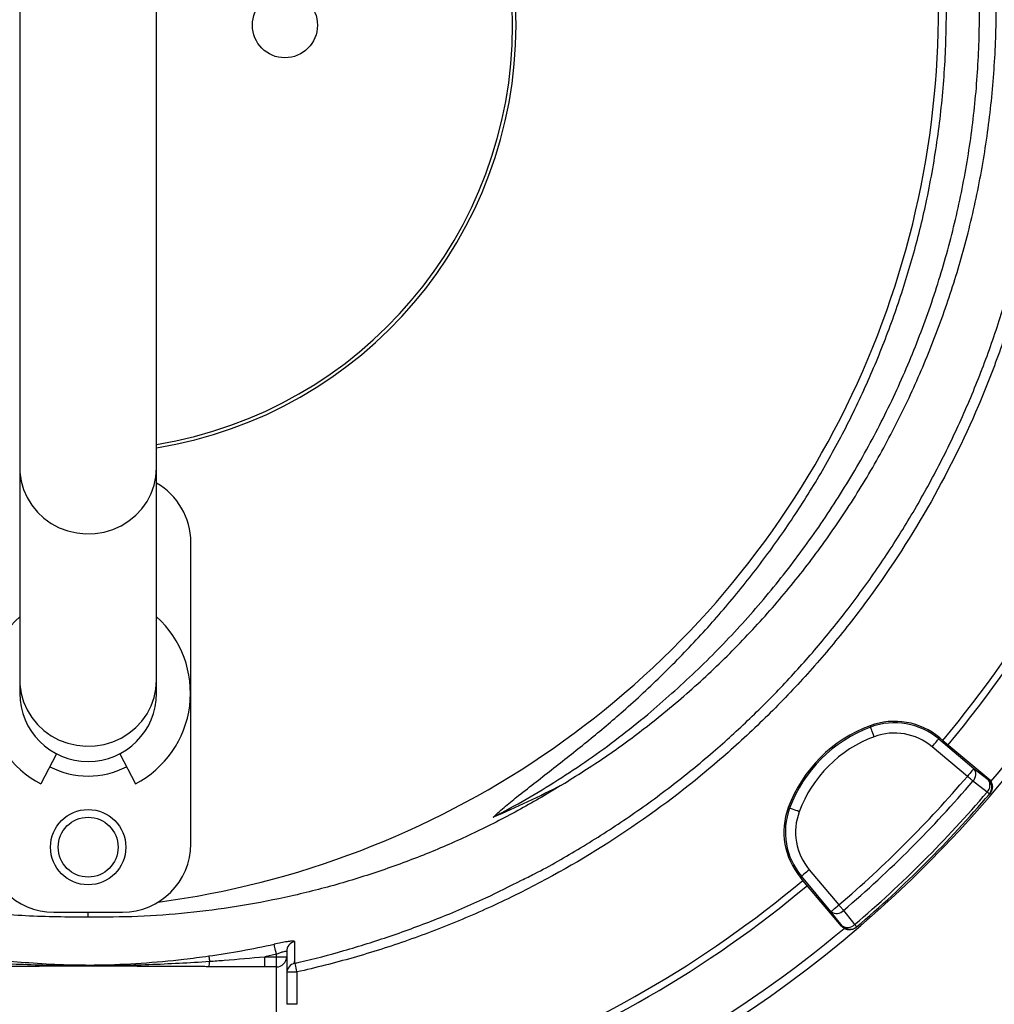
# Model space of a CAD drawing. Header units: millimetres. Extents: x 2267 to 4635, y 1105 to 5811.
# Tile 17 of 23: x 3247 to 3816, y 4053 to 4628. Entities that reach past the tile are written whole.
import ezdxf

# ---------------------------------------------------------------- set-up
doc = ezdxf.new("R2010")
doc.units = ezdxf.units.MM
doc.header["$LTSCALE"] = 2

msp = doc.modelspace()

# ---------------------------------------------------------------- linework, layer by layer
at = {"color": 7, "linetype": 'Continuous', "lineweight": 25}
for p, q in [((3246.86, 4731.4), (3246.86, 4366.03)), ((3326.86, 4366.03), (3326.86, 4731.4)), ((3246.86, 4366.03), (3246.86, 4242.03)), ((3326.86, 4242.03), (3326.86, 4366.03)), ((3346.86, 4146.53), (3346.86, 4322.53)), ((3246.86, 4242.03), (3246.86, 4234.53)), ((3326.86, 4234.53), (3326.86, 4242.03)), ((3743.75, 4215.44), (3744.05, 4214.65)), ((3784.41, 4208.4), (3783.87, 4207.75)), ((3783.87, 4207.75), (3804.45, 4190.49)), ((3784.41, 4208.4), (3786.23, 4206.88)), ((3786.23, 4206.88), (3813.03, 4184.39)), ((3268.39, 4199.05), (3259.25, 4181.49)), ((3305.33, 4199.05), (3314.47, 4181.49)), ((3800.59, 4185.89), (3780.02, 4203.16)), ((3812.72, 4184.03), (3813.03, 4184.39)), ((3813.43, 4175.54), (3813.74, 4175.9)), ((3695.95, 4167.64), (3696.74, 4167.34)), ((3708.23, 4131.38), (3725.5, 4110.8)), ((3702.99, 4126.98), (3703.64, 4127.52)), ((3704.51, 4125.16), (3702.99, 4126.98)), ((3720.9, 4106.94), (3703.64, 4127.52)), ((3727, 4098.36), (3704.51, 4125.16)), ((3266.86, 4106.53), (3306.86, 4106.53)), ((3286.86, 4103.61), (3286.86, 4106.53)), ((3727, 4098.36), (3727.37, 4098.67)), ((3735.49, 4097.65), (3735.85, 4097.96)), ((3402.86, 4083.58), (3402.86, 4080.58)), ((3396.86, 4082.03), (3390.02, 4080.58)), ((3390.02, 4074.6), (3390.02, 4080.58)), ((3390.02, 4080.58), (3396.86, 4080.58)), ((3396.86, 4080.58), (3396.86, 4082.03)), ((3396.86, 4074.6), (3396.86, 4080.58)), ((3396.86, 4080.58), (3402.86, 4080.58)), ((3402.86, 4080.58), (3402.86, 4052.76)), ((3407.04, 4077.38), (3407.56, 4077.53)), ((3396.86, 4074.6), (3390.02, 4074.6)), ((3396.86, 4046.69), (3396.86, 4074.6)), ((3407.53, 4076.76), (3407.53, 4076.75)), ((3408.86, 4071.67), (3408.86, 4052.76)), ((3408.86, 4052.76), (3402.86, 4052.76))]:
    msp.add_line(p, q, dxfattribs=at)
at = {"color": 8, "linetype": 'Continuous', "lineweight": 25}
msp.add_line((3402.92, 4071.67), (3408.86, 4071.67), dxfattribs=at)
at = {"color": 8, "linetype": 'Continuous', "lineweight": 25, "flags": 128}
for points in [[(3246.86, 4366.03), (3246.95, 4363.46), (3247.66, 4358.36), (3249.08, 4353.4), (3251.16, 4348.66), (3253.88, 4344.24), (3257.2, 4340.2), (3261.04, 4336.63), (3265.34, 4333.58), (3270.02, 4331.1), (3275.01, 4329.26), (3280.21, 4328.06), (3285.53, 4327.55), (3290.87, 4327.72), (3296.14, 4328.58), (3301.24, 4330.1), (3306.09, 4332.26), (3310.59, 4335.03), (3314.67, 4338.35), (3318.25, 4342.17), (3321.28, 4346.41), (3323.69, 4351), (3325.44, 4355.86), (3326.51, 4360.9), (3326.86, 4366.03)], [(3246.86, 4242.03), (3246.95, 4239.46), (3247.66, 4234.36), (3249.08, 4229.4), (3251.16, 4224.66), (3253.88, 4220.24), (3257.2, 4216.2), (3261.04, 4212.63), (3265.34, 4209.58), (3270.02, 4207.1), (3275.01, 4205.26), (3280.21, 4204.06), (3285.53, 4203.55), (3290.87, 4203.72), (3296.14, 4204.58), (3301.24, 4206.1), (3306.09, 4208.26), (3310.59, 4211.03), (3314.67, 4214.35), (3318.25, 4218.17), (3321.28, 4222.41), (3323.69, 4227), (3325.44, 4231.86), (3326.51, 4236.9), (3326.86, 4242.03)], [(3408.86, 4071.67), (3408.61, 4072.83), (3408.36, 4073.94), (3408.13, 4074.97), (3407.93, 4075.86), (3407.77, 4076.59), (3407.7, 4076.9)]]:
    msp.add_lwpolyline(points, dxfattribs=at)
at = {"color": 7, "linetype": 'Continuous', "lineweight": 25, "flags": 128}
for points in [[(3746.13, 4209.03), (3745.74, 4210.1), (3745.35, 4211.14), (3745, 4212.09), (3744.68, 4212.94), (3744.42, 4213.64), (3744.23, 4214.17), (3744.1, 4214.51), (3744.05, 4214.65)], [(3780.02, 4203.16), (3780.75, 4204.04), (3781.46, 4204.88), (3782.12, 4205.66), (3782.69, 4206.35), (3783.17, 4206.93), (3783.54, 4207.36), (3783.77, 4207.64), (3783.87, 4207.75)], [(3804.45, 4190.49), (3804.35, 4190.37), (3804.12, 4190.09), (3803.75, 4189.66), (3803.27, 4189.09), (3802.69, 4188.4), (3802.04, 4187.62), (3801.33, 4186.77), (3800.59, 4185.89)], [(3804.45, 4190.49), (3808.67, 4187.19), (3812.72, 4184.03)], [(3803.82, 4183.14), (3803.49, 4183.42), (3803.13, 4183.73), (3802.74, 4184.06), (3802.34, 4184.4), (3801.92, 4184.76), (3801.48, 4185.13), (3801.04, 4185.51), (3800.59, 4185.89)], [(3812.09, 4176.68), (3805.4, 4181.9), (3803.82, 4183.14)], [(3813.43, 4175.54), (3813.41, 4175.56), (3813.34, 4175.61), (3813.23, 4175.71), (3813.08, 4175.84), (3812.89, 4176), (3812.66, 4176.2), (3812.39, 4176.42), (3812.09, 4176.68)], [(3702.36, 4165.26), (3701.29, 4165.66), (3700.26, 4166.04), (3699.3, 4166.39), (3698.45, 4166.71), (3697.75, 4166.97), (3697.22, 4167.16), (3696.88, 4167.29), (3696.74, 4167.34)], [(3708.23, 4131.38), (3707.35, 4130.64), (3706.51, 4129.93), (3705.73, 4129.28), (3705.04, 4128.7), (3704.47, 4128.22), (3704.03, 4127.85), (3703.75, 4127.62), (3703.64, 4127.52)], [(3720.9, 4106.94), (3721.02, 4107.04), (3721.3, 4107.27), (3721.73, 4107.64), (3722.3, 4108.12), (3722.99, 4108.7), (3723.78, 4109.35), (3724.62, 4110.06), (3725.5, 4110.8)], [(3727.37, 4098.67), (3724.2, 4102.72), (3720.9, 4106.94)], [(3728.25, 4107.57), (3727.97, 4107.9), (3727.66, 4108.26), (3727.33, 4108.65), (3726.99, 4109.05), (3726.63, 4109.47), (3726.26, 4109.91), (3725.88, 4110.35), (3725.5, 4110.8)], [(3728.25, 4107.57), (3733.48, 4100.88), (3734.71, 4099.3)], [(3735.85, 4097.96), (3735.83, 4097.98), (3735.78, 4098.05), (3735.68, 4098.16), (3735.56, 4098.31), (3735.39, 4098.5), (3735.2, 4098.73), (3734.97, 4099), (3734.71, 4099.3)], [(3396.86, 4082.03), (3396.63, 4083.1), (3396.4, 4084.14), (3396.19, 4085.1), (3396, 4085.96), (3395.84, 4086.69), (3395.72, 4087.26), (3395.63, 4087.66), (3395.58, 4087.86)], [(3357.35, 4080.99), (3357.36, 4080.88), (3357.39, 4080.67), (3357.43, 4080.38), (3357.48, 4080.02), (3357.54, 4079.58), (3357.62, 4079.07), (3357.69, 4078.51), (3357.78, 4077.9)]]:
    msp.add_lwpolyline(points, dxfattribs=at)
at = {"color": 7, "linetype": 'Continuous', "lineweight": 25}
for centre, radius in [((3401.86, 4624.53), 19), ((3286.86, 4144.53), 22), ((3286.86, 4144.53), 17.5)]:
    msp.add_circle(centre, radius, dxfattribs=at)
for centre, radius, start, end in [((3286.86, 4624.53), 250, 279.2069, 80.7931), ((3286.86, 4624.53), 248, 279.2818, 80.7182), ((3257.71, 4633.73), 526, 277.65134, 23.31342), ((3286.86, 4624.53), 693, 181.57108, 267.02226), ((3286.86, 4624.53), 693, 287.0674, 358.42892), ((3286.86, 4624.53), 651, 320.0922, 339.9078), ((3286.86, 4624.53), 655, 320.09164, 339.90836), ((3286.86, 4624.53), 688, 320.06121, 339.93938), ((3306.86, 4322.53), 40, 0, 60), ((3286.86, 4234.53), 59.8, 131.98281, 242.5), ((3286.86, 4234.53), 59.8, 297.5, 48.01719), ((3286.86, 4234.53), 40, 180, 0), ((3771.94, 4139.45), 81.05, 110.34865, 159.65135), ((3758.03, 4176.96), 41.05, 50, 110.34865), ((3758.03, 4176.96), 40.2, 50, 110.34865), ((3771.94, 4139.45), 80.2, 110.34865, 159.65135), ((3758.03, 4176.96), 34.21, 50, 110.34865), ((3771.94, 4139.45), 74.21, 110.34865, 159.65135), ((3286.86, 4234.53), 48.49, 242.5, 297.5), ((3800.02, 4187.16), 5.53, 313.33598, 36.89747), ((3286.86, 4624.53), 675.51, 310.49145, 319.50855), ((3286.86, 4624.53), 679.76, 310.49145, 319.50855), ((3808.29, 4180.7), 5.53, 313.35587, 36.90335), ((3808.86, 4179.43), 6, 319.56503, 50.01667), ((3286.86, 4624.53), 690.24, 310.45336, 319.54664), ((3286.86, 4624.53), 692, 310.45336, 319.54664), ((3734.43, 4153.36), 41.05, 159.65135, 220), ((3734.43, 4153.36), 40.2, 159.65135, 220), ((3734.43, 4153.36), 34.21, 159.65135, 220), ((3266.86, 4146.53), 40, 180, 270), ((3306.86, 4146.53), 40, 270, 0), ((3286.86, 4624.53), 651, 290.0922, 309.9078), ((3286.86, 4624.53), 655, 290.09164, 309.90836), ((3724.23, 4111.37), 5.53, 233.10253, 316.66402), ((3286.86, 4624.53), 688, 290.06317, 309.94601), ((3730.69, 4103.1), 5.53, 233.09665, 316.64413), ((3731.96, 4102.53), 6, 219.98333, 310.43497), ((3408.84, 4083.57), 5.98, 103.45988, 179.90059), ((3346.88, 4077.65), 10.9, 344.47175, 1.29495), ((3396.87, 4080.59), 5.99, 269.8907, 359.89075), ((3408.86, 4070.86), 6, 102.60299, 177.53878)]:
    msp.add_arc(centre, radius, start, end, dxfattribs=at)
msp.add_ellipse((3257.71, 4826.5), major_axis=(0, 719.45), ratio=0.963433, start_param=3.53523, end_param=3.598839, dxfattribs=at)
for points, knots in [([(3332.69, 5807.55), (3351.56, 5808.33), (3389.32, 5809.88), (3446.06, 5808.81), (3502.71, 5805.29), (3559.1, 5799.07), (3613.3, 5790.52), (3665.25, 5779.91), (3714.95, 5767.54), (3764.09, 5753.08), (3813.04, 5736.39), (3861.7, 5717.41), (3909.98, 5696.12), (3957.29, 5672.74), (4004, 5647.07), (4049.99, 5619.03), (4095.15, 5588.64), (4138.89, 5556.25), (4181.6, 5521.56), (4223.11, 5484.51), (4263.31, 5445.13), (4301.72, 5404), (4337.91, 5361.71), (4371.92, 5318.4), (4403.76, 5274.19), (4433.74, 5228.69), (4462.08, 5181.55), (4488.63, 5132.78), (4513.31, 5082.42), (4535.82, 5031.06), (4555.92, 4979.29), (4573.64, 4927.22), (4589.03, 4874.95), (4602.25, 4822.09), (4613.35, 4768.22), (4622.24, 4713.4), (4628.86, 4657.72), (4633.09, 4601.8), (4634.97, 4544.57), (4634.28, 4486.12), (4630.87, 4426.56), (4624.74, 4367.22), (4615.93, 4308.21), (4604.43, 4249.68), (4592.65, 4201.39), (4583.92, 4170.3), (4580.22, 4157.81), (4578.98, 4153.65), (4577, 4147.11), (4569.29, 4122.14), (4554.93, 4079.64), (4533.44, 4023.77), (4509.65, 3968.85), (4485.15, 3918.15), (4460.4, 3871.57), (4435.83, 3828.91), (4409.83, 3787.11), (4382.24, 3745.97), (4353.05, 3705.55), (4322.28, 3665.92), (4290.14, 3627.37), (4258.08, 3591.54), (4226.32, 3558.26), (4194.99, 3527.48), (4162.61, 3497.81), (4128.86, 3469.2), (4093.71, 3441.79), (4057.24, 3415.56), (4019.73, 3390.85), (3985.7, 3370.09), (3955.16, 3353.4), (3928.71, 3339.81), (3902.21, 3326.12), (3876.57, 3310.67), (3852.29, 3293), (3837.49, 3279.54), (3830.1, 3272.82)], [0, 0, 0, 0, 0.015678, 0.031382, 0.047095, 0.062799, 0.078477, 0.092641, 0.106817, 0.120993, 0.135157, 0.149749, 0.164356, 0.178962, 0.193555, 0.208605, 0.223671, 0.238737, 0.253788, 0.269348, 0.284923, 0.3005, 0.316061, 0.331131, 0.346213, 0.361296, 0.376365, 0.391873, 0.407396, 0.422918, 0.438426, 0.453496, 0.468578, 0.483661, 0.49873, 0.514238, 0.52976, 0.545282, 0.56079, 0.577297, 0.593804, 0.610312, 0.626819, 0.643326, 0.659833, 0.668077, 0.670137, 0.670653, 0.671683, 0.675804, 0.692358, 0.708926, 0.725494, 0.742048, 0.755666, 0.769292, 0.782918, 0.796536, 0.810418, 0.824307, 0.838197, 0.852079, 0.86423, 0.876389, 0.888545, 0.900693, 0.913117, 0.925551, 0.937985, 0.95041, 0.958641, 0.966875, 0.975108, 0.9834, 0.991708, 1, 1, 1, 1]), ([(3825.96, 3277.14), (3825.96, 3277.14), (3846.71, 3300.24), (3872.22, 3313.9), (3897.4, 3330.61), (3924.33, 3344.29), (3951.47, 3358.26), (3982.12, 3374.92), (4015.66, 3395.38), (4052.16, 3419.36), (4087.67, 3444.78), (4122.46, 3471.73), (4156.39, 3500.31), (4189.43, 3530.45), (4221.37, 3561.76), (4253.24, 3595.13), (4284.98, 3630.58), (4316.41, 3668.2), (4346.54, 3706.87), (4375.51, 3746.8), (4403.26, 3787.97), (4429.73, 3830.35), (4454.71, 3873.63), (4479.67, 3920.58), (4504.2, 3971.34), (4527.89, 4026.04), (4549.3, 4081.67), (4563.6, 4124), (4571.28, 4148.87), (4573.24, 4155.37), (4574.49, 4159.51), (4578.17, 4171.95), (4586.85, 4202.9), (4598.58, 4250.96), (4610.02, 4309.23), (4618.8, 4367.97), (4624.9, 4427.04), (4628.3, 4486.32), (4628.97, 4543.98), (4627.17, 4599.9), (4623.18, 4653.99), (4616.94, 4707.87), (4608.4, 4761.95), (4597.47, 4816.14), (4584.1, 4870.33), (4568.43, 4923.91), (4550.65, 4976.25), (4530.87, 5027.3), (4509.19, 5077.02), (4485.47, 5125.8), (4459.49, 5173.99), (4431.22, 5221.49), (4400.64, 5268.2), (4368.1, 5313.56), (4334, 5357.04), (4298.45, 5398.63), (4261.56, 5438.32), (4222.99, 5476.38), (4182.33, 5513.06), (4139.54, 5548.19), (4094.68, 5581.67), (4048.31, 5613.04), (4001.97, 5641.33), (3955.88, 5666.7), (3910.24, 5689.37), (3863.68, 5710.08), (3815.82, 5728.99), (3766.7, 5745.99), (3716.37, 5760.97), (3665.44, 5773.75), (3612.54, 5784.6), (3557.69, 5793.24), (3500.94, 5799.44), (3443.93, 5802.92), (3386.85, 5803.89), (3348.85, 5802.23), (3329.87, 5801.41)], [0, 0, 0, 0, 0.008238, 0.016491, 0.024728, 0.033201, 0.041676, 0.050147, 0.062264, 0.07439, 0.086516, 0.098634, 0.111042, 0.12346, 0.135879, 0.148291, 0.161896, 0.175508, 0.189121, 0.202725, 0.216592, 0.230468, 0.244344, 0.258211, 0.274748, 0.2913, 0.307851, 0.324388, 0.328505, 0.329535, 0.330049, 0.332107, 0.340339, 0.356823, 0.373307, 0.38979, 0.406274, 0.422758, 0.439242, 0.45429, 0.469351, 0.484412, 0.49946, 0.514945, 0.530445, 0.545946, 0.561431, 0.576479, 0.59154, 0.606601, 0.621649, 0.637135, 0.652636, 0.668136, 0.683622, 0.698655, 0.713702, 0.728747, 0.743778, 0.759305, 0.774849, 0.790393, 0.80592, 0.820058, 0.834209, 0.848359, 0.862497, 0.877063, 0.891643, 0.906224, 0.92079, 0.936614, 0.952465, 0.968325, 0.984176, 1, 1, 1, 1]), ([(3770.21, 4918.22), (3781.92, 4898.94), (3792.41, 4879.06), (3806.36, 4848.38), (3810.71, 4838), (3816.78, 4822.22), (3818.72, 4816.93), (3822.44, 4806.33), (3824.21, 4801.01), (3832.68, 4774.35), (3838.14, 4752.76), (3846.51, 4709.08), (3849.41, 4686.99), (3851.4, 4659.06), (3851.71, 4653.45), (3852.18, 4642.22), (3852.33, 4636.57), (3852.52, 4619.69), (3852.31, 4608.49), (3850.7, 4575.02), (3848.31, 4552.89), (3840.96, 4509.02), (3835.99, 4487.28), (3828.11, 4460.33), (3826.45, 4454.95), (3822.97, 4444.23), (3821.15, 4438.91), (3815.48, 4423.06), (3811.39, 4412.64), (3798.27, 4381.87), (3788.35, 4361.96), (3766.2, 4323.36), (3753.97, 4304.66), (3737.17, 4282.08), (3733.74, 4277.6), (3726.75, 4268.77), (3723.2, 4264.41), (3712.36, 4251.51), (3704.89, 4243.14), (3689.46, 4226.85), (3681.51, 4218.93), (3669.2, 4207.4), (3665.04, 4203.62), (3656.6, 4196.16), (3652.31, 4192.49), (3630.69, 4174.52), (3612.7, 4161.3), (3575.35, 4137.1), (3556, 4126.12), (3525.96, 4111.35), (3515.77, 4106.71), (3500.23, 4100.18), (3495, 4098.08), (3484.47, 4094.02), (3473.9, 4090.13), (3463.21, 4086.56), (3452.46, 4083.14), (3447.06, 4081.51), (3430.8, 4076.88), (3419.87, 4074.11), (3408.86, 4071.67)], [0, 0, 0, 0, 0.0625, 0.0625, 0.09375, 0.09375, 0.109375, 0.109375, 0.125, 0.125, 0.1875, 0.1875, 0.25, 0.25, 0.265625, 0.265625, 0.28125, 0.28125, 0.3125, 0.3125, 0.375, 0.375, 0.4375, 0.4375, 0.453125, 0.453125, 0.46875, 0.46875, 0.5, 0.5, 0.5625, 0.5625, 0.625, 0.625, 0.640625, 0.640625, 0.65625, 0.65625, 0.6875, 0.6875, 0.71875, 0.71875, 0.734375, 0.734375, 0.75, 0.75, 0.8125, 0.8125, 0.875, 0.875, 0.90625, 0.90625, 0.921875, 0.921875, 0.9375, 0.953125, 0.953125, 0.96875, 0.96875, 1, 1, 1, 1]), ([(3540.14, 4125.26), (3542.65, 4126.48), (3554.44, 4132.22), (3574.98, 4144.14), (3601.62, 4161.07), (3627.43, 4179.78), (3651.45, 4199.31), (3673.68, 4219.51), (3694.26, 4240.26), (3713.8, 4262.15), (3732.58, 4285.53), (3750.38, 4310.34), (3767.08, 4336.56), (3782.46, 4363.92), (3796.39, 4392.38), (3808.81, 4421.87), (3819.43, 4451.73), (3828.25, 4481.85), (3835.33, 4512.12), (3840.78, 4543.03), (3844.5, 4574.5), (3846.45, 4606.43), (3846.58, 4638.12), (3844.92, 4669.44), (3841.57, 4700.32), (3836.47, 4731.27), (3829.56, 4762.17), (3820.82, 4792.92), (3811.65, 4819.34), (3802.76, 4841.59), (3794.68, 4859.88), (3785.92, 4877.9), (3776.17, 4896.39), (3768.93, 4908.63), (3765.09, 4915.11)], [0, 0, 0, 0, 0.009081, 0.042659, 0.077208, 0.111785, 0.146335, 0.17791, 0.209485, 0.241408, 0.27333, 0.307026, 0.340748, 0.374444, 0.409119, 0.443823, 0.478498, 0.512194, 0.545916, 0.579611, 0.614288, 0.648992, 0.683669, 0.717337, 0.751031, 0.784699, 0.819347, 0.854024, 0.888673, 0.910324, 0.931976, 0.953739, 0.975501, 1, 1, 1, 1]), ([(3563.71, 4180.96), (3572.25, 4186.31), (3589.31, 4197.02), (3614.76, 4215.73), (3640.13, 4236.8), (3665.03, 4260.49), (3688.32, 4285.72), (3709.85, 4312.32), (3729.72, 4340.42), (3747.79, 4369.99), (3764.02, 4400.95), (3778.2, 4432.87), (3790.28, 4465.56), (3800.4, 4499.52), (3808.35, 4534.73), (3813.98, 4571.1), (3817.15, 4607.79), (3817.8, 4644.56), (3815.92, 4681.43), (3811.37, 4718.29), (3804.2, 4755.01), (3794.42, 4791.21), (3782.96, 4825.14), (3773.58, 4846.47), (3769.25, 4856.33)], [0, 0, 0, 0, 0.038473, 0.076945, 0.120869, 0.164933, 0.20905, 0.253124, 0.297055, 0.342211, 0.387503, 0.432846, 0.478147, 0.523311, 0.571153, 0.619154, 0.667207, 0.715204, 0.763043, 0.811658, 0.86044, 0.90928, 0.958066, 1, 1, 1, 1]), ([(3613.82, 4222.1), (3623.21, 4230.25), (3641.99, 4246.56), (3667.91, 4273.28), (3692.03, 4301.51), (3714.08, 4331.28), (3734.01, 4362.41), (3751.71, 4394.78), (3767.11, 4428.22), (3780.13, 4462.6), (3790.72, 4497.74), (3798.82, 4533.5), (3804.41, 4569.71), (3807.45, 4606.19), (3807.93, 4642.79), (3805.85, 4679.34), (3801.21, 4715.67), (3794.06, 4751.62), (3784.35, 4786.99), (3772.97, 4820.13), (3763.68, 4840.96), (3759.39, 4850.59)], [0, 0, 0, 0, 0.053024, 0.106046, 0.15907, 0.212092, 0.265116, 0.318138, 0.371161, 0.424184, 0.477207, 0.530229, 0.583253, 0.636275, 0.689299, 0.742321, 0.795345, 0.848367, 0.901391, 0.954413, 1, 1, 1, 1]), ([(3523.56, 4162.07), (3525.93, 4164.24), (3530.68, 4168.58), (3542.62, 4178.01), (3558.95, 4190.75), (3579.54, 4206.98), (3601.03, 4225.05), (3622.93, 4245.47), (3645.08, 4268.31), (3665.99, 4292.33), (3685.5, 4317.46), (3703.62, 4343.82), (3720.2, 4371.45), (3735.21, 4400.26), (3748.48, 4429.98), (3759.96, 4460.43), (3769.58, 4491.47), (3777.55, 4524.17), (3783.56, 4558.55), (3787.35, 4594.54), (3788.72, 4630.75), (3787.66, 4666.93), (3784.16, 4702.8), (3778.18, 4738.25), (3769.89, 4773.21), (3759.04, 4807.47), (3750.54, 4831.01), (3745.03, 4842.77), (3744.59, 4843.69)], [0, 0, 0, 0, 0.012652, 0.025321, 0.058969, 0.09264, 0.126298, 0.167026, 0.207849, 0.248693, 0.289493, 0.330201, 0.371721, 0.413392, 0.455141, 0.496888, 0.538556, 0.580073, 0.626334, 0.672756, 0.719232, 0.765654, 0.811915, 0.857828, 0.903899, 0.950023, 0.996093, 1, 1, 1, 1]), ([(3523.56, 4162.07), (3530.08, 4165.46), (3549.09, 4175.86), (3579.57, 4195.18), (3602.62, 4212.74), (3613.82, 4222.1)], [0.78605332, 0.78605332, 0.78605332, 0.78605332, 0.7997499, 0.82649324, 0.85323657, 0.85323657, 0.85323657, 0.85323657]), ([(3286.86, 4103.61), (3274.68, 4103.7), (3250.31, 4103.9), (3213.63, 4107.51), (3177.04, 4113.62), (3141.33, 4122.36), (3106.9, 4133.44), (3073.69, 4146.78), (3041.18, 4162.39), (3020.4, 4174.77), (3010.01, 4180.96)], [0, 0, 0, 0, 0.12552, 0.25104, 0.379214, 0.507389, 0.629316, 0.751243, 0.875621, 1, 1, 1, 1]), ([(3563.71, 4180.96), (3563.36, 4180.74), (3554.9, 4175.47), (3538.01, 4165.65), (3512.47, 4152.63), (3485.99, 4140.94), (3458.61, 4130.7), (3430.42, 4121.97), (3402.02, 4114.94), (3373.52, 4109.59), (3344.88, 4105.91), (3315.97, 4103.72), (3296.56, 4103.64), (3286.86, 4103.61)], [0, 0, 0, 0, 0.004301, 0.102556, 0.200887, 0.299141, 0.400327, 0.501599, 0.602786, 0.701453, 0.80012, 0.90006, 1, 1, 1, 1]), ([(3813.03, 4184.39), (3813.33, 4184.13), (3813.61, 4183.85), (3814.1, 4183.24), (3814.32, 4182.91), (3814.68, 4182.2), (3814.83, 4181.84), (3815.04, 4181.08), (3815.12, 4180.69), (3815.18, 4179.9), (3815.18, 4179.51), (3815.09, 4178.72), (3815, 4178.34), (3814.76, 4177.59), (3814.61, 4177.22), (3814.22, 4176.53), (3814, 4176.2), (3813.74, 4175.9)], [0, 0, 0, 0, 0.125, 0.125, 0.25, 0.25, 0.375, 0.375, 0.5, 0.5, 0.625, 0.625, 0.75, 0.75, 0.875, 0.875, 1, 1, 1, 1]), ([(3407.53, 4076.79), (3408.41, 4076.97), (3418.2, 4079), (3436.87, 4084.15), (3463.91, 4092.49), (3491.57, 4102.79), (3517.24, 4113.66), (3533.23, 4121.76), (3540.14, 4125.26)], [0, 0, 0, 0, 0.018753, 0.206915, 0.405247, 0.613949, 0.833182, 1, 1, 1, 1]), ([(3735.49, 4097.65), (3735.19, 4097.4), (3734.86, 4097.17), (3734.18, 4096.79), (3733.81, 4096.63), (3733.06, 4096.39), (3732.67, 4096.3), (3731.89, 4096.21), (3731.49, 4096.21), (3730.71, 4096.27), (3730.32, 4096.34), (3729.56, 4096.56), (3729.19, 4096.71), (3728.49, 4097.07), (3728.16, 4097.29), (3727.54, 4097.78), (3727.26, 4098.06), (3727, 4098.36)], [0, 0, 0, 0, 0.125, 0.125, 0.25, 0.25, 0.375, 0.375, 0.5, 0.5, 0.625, 0.625, 0.75, 0.75, 0.875, 0.875, 1, 1, 1, 1]), ([(3407.45, 4089.38), (3407.39, 4089.45), (3407.25, 4089.64), (3405.86, 4089.64), (3403.2, 4089.33), (3399.61, 4088.71), (3396.93, 4088.15), (3395.58, 4087.86)], [0, 0, 0, 0, 0.13951, 0.349184, 0.563813, 0.782195, 1, 1, 1, 1]), ([(3357.35, 4080.99), (3363.75, 4081.96), (3376.56, 4083.88), (3389.24, 4086.53), (3395.58, 4087.86)], [0, 0, 0, 0, 0.499638, 1, 1, 1, 1]), ([(3396.86, 4082.03), (3397.54, 4082.32), (3398.87, 4082.88), (3400.69, 4083.51), (3402.06, 4083.84), (3402.76, 4083.84), (3402.83, 4083.65), (3402.86, 4083.58)], [0, 0, 0, 0, 0.226142, 0.44718, 0.658822, 0.863143, 1, 1, 1, 1]), ([(3215.94, 4077.9), (3221.84, 4077.5), (3227.75, 4077.14), (3239.56, 4076.52), (3245.47, 4076.25), (3257.29, 4075.82), (3263.21, 4075.65), (3275.03, 4075.42), (3280.95, 4075.36), (3292.78, 4075.36), (3298.7, 4075.42), (3310.52, 4075.65), (3316.44, 4075.82), (3328.25, 4076.25), (3334.16, 4076.52), (3345.97, 4077.14), (3351.88, 4077.5), (3357.78, 4077.9)], [0, 0, 0, 0, 0.125, 0.125, 0.25, 0.25, 0.375, 0.375, 0.5, 0.5, 0.625, 0.625, 0.75, 0.75, 0.875, 0.875, 1, 1, 1, 1]), ([(3216.38, 4080.99), (3222.36, 4080.21), (3234.31, 4078.63), (3253.04, 4076.92), (3272.52, 4075.81), (3294.45, 4075.57), (3317.89, 4076.62), (3339.38, 4078.6), (3352.51, 4080.35), (3357.35, 4080.99)], [0, 0, 0, 0, 0.127696, 0.255421, 0.39886, 0.542133, 0.719376, 0.896664, 1, 1, 1, 1]), ([(3357.78, 4077.9), (3360.64, 4078.09), (3371.4, 4078.83), (3382.14, 4079.84), (3390.02, 4080.58)], [0, 0, 0, 0, 0.265989, 1, 1, 1, 1]), ([(3357.39, 4074.73), (3356.32, 4074.74), (3354.13, 4074.75), (3350.77, 4074.77), (3347.25, 4074.79), (3343.56, 4074.81), (3338.18, 4074.84), (3331.02, 4074.88), (3319.27, 4074.92), (3307.44, 4074.97), (3295.67, 4074.99), (3286.84, 4075), (3278.02, 4074.99), (3266.26, 4074.97), (3254.44, 4074.92), (3242.69, 4074.88), (3234.71, 4074.84), (3227.78, 4074.8), (3221.91, 4074.77), (3218.15, 4074.74), (3216.34, 4074.73)], [0, 0, 0, 0, 0.022719, 0.046582, 0.071589, 0.09774, 0.125036, 0.186114, 0.250071, 0.375092, 0.437604, 0.500132, 0.562638, 0.62512, 0.750066, 0.813982, 0.875017, 0.919854, 0.961514, 1, 1, 1, 1]), ([(3390.02, 4074.6), (3389.29, 4074.6), (3387.8, 4074.61), (3385.54, 4074.61), (3383.25, 4074.61), (3380.91, 4074.62), (3378.54, 4074.62), (3376.13, 4074.63), (3372.77, 4074.64), (3368.4, 4074.66), (3362.96, 4074.69), (3359.27, 4074.72), (3357.39, 4074.73)], [0, 0, 0, 0, 0.067781, 0.136771, 0.206972, 0.278388, 0.351022, 0.424878, 0.499957, 0.659943, 0.826617, 1, 1, 1, 1])]:
    msp.add_open_spline(points, degree=3, knots=knots, dxfattribs=at)
at = {"color": 8, "linetype": 'Continuous', "lineweight": 25}
msp.add_open_spline([(3407.45, 4089.38), (3407.45, 4086.97), (3407.45, 4082.16), (3407.48, 4078.39), (3407.5, 4076.71), (3407.52, 4076.74), (3407.53, 4076.76)], degree=3, knots=[0, 0, 0, 0, 0.296291, 0.592872, 0.830986, 1, 1, 1, 1], dxfattribs=at)

doc.saveas('drawing.dxf')
